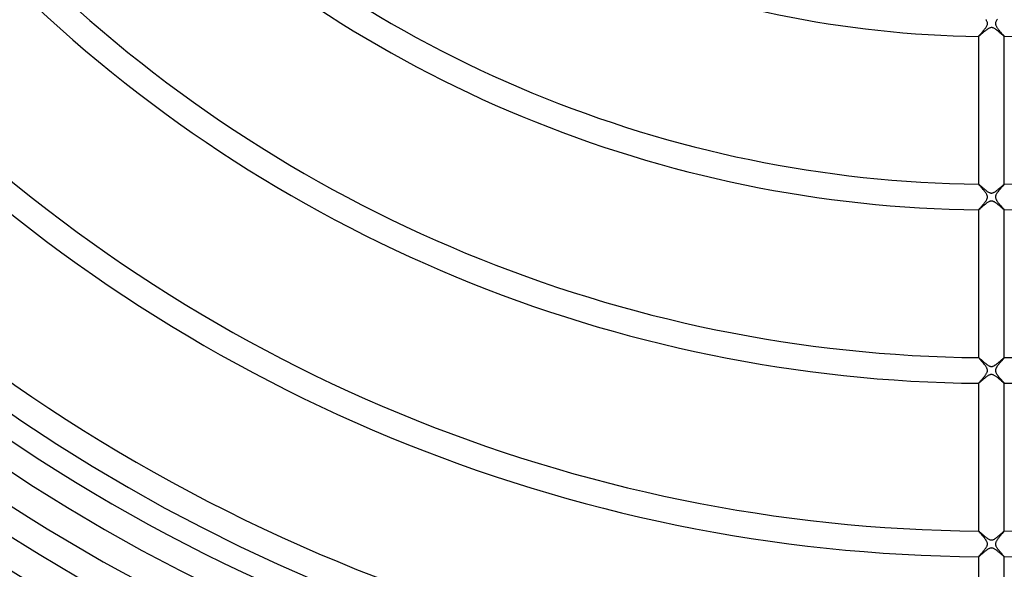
# Model space of a CAD drawing. Header units: millimetres. Extents: x -485 to 485, y -485 to 485.
# Tile 23 of 110: x -151 to 2, y -247 to -161. Entities that reach past the tile are written whole.
import ezdxf

# ---------------------------------------------------------------- set-up
doc = ezdxf.new("R2010")
doc.units = ezdxf.units.MM
doc.layers.add('HIDDEN', color=7, linetype='Continuous')
doc.layers.add('THICK', color=7, linetype='Continuous')

msp = doc.modelspace()

# ---------------------------------------------------------------- linework, layer by layer
at = {"layer": 'HIDDEN'}
for p, q in [((-0.84, -161.43), (-0.89, -161.35)), ((-0.79, -161.5), (-0.84, -161.43)), ((-0.82, -162.55), (-0.76, -162.44)), ((-0.75, -161.57), (-0.79, -161.5)), ((-0.76, -162.44), (-0.7, -162.33)), ((-0.71, -161.66), (-0.75, -161.57)), ((-0.67, -161.75), (-0.71, -161.66)), ((-0.7, -162.33), (-0.66, -162.23)), ((-0.64, -161.84), (-0.67, -161.75)), ((-0.66, -162.23), (-0.64, -162.13)), ((-0.63, -161.94), (-0.64, -161.84)), ((-0.64, -162.13), (-0.63, -162.03)), ((-0.63, -162.03), (-0.63, -161.94)), ((0.65, -161.81), (0.63, -161.89)), ((0.63, -161.89), (0.63, -161.97)), ((0.63, -161.97), (0.63, -162.05)), ((0.63, -162.05), (0.64, -162.13)), ((0.64, -162.13), (0.66, -162.21)), ((0.68, -161.71), (0.65, -161.81)), ((0.66, -162.21), (0.69, -162.29)), ((0.73, -161.62), (0.68, -161.71)), ((0.69, -162.29), (0.72, -162.37)), ((0.72, -162.37), (0.76, -162.44)), ((0.78, -161.51), (0.73, -161.62)), ((0.76, -162.44), (0.8, -162.51)), ((0.85, -161.41), (0.78, -161.51)), ((0.8, -162.51), (0.84, -162.58)), ((0.92, -161.31), (0.85, -161.41)), ((-2, -163.97), (-1.98, -163.95)), ((-2, -163.99), (-2, -163.97)), ((-2, -163.99), (-2, -163.99)), ((-2, -163.99), (-2, -163.99)), ((-2, -163.99), (-2, -163.99)), ((-2, -163.99), (-2, -163.99)), ((-2, -163.99), (-2, -163.99)), ((-2, -163.99), (-2, -163.99)), ((-2, -163.99), (-2, -163.99)), ((-1.98, -163.95), (-1.96, -163.92)), ((-1.96, -163.92), (-1.93, -163.89)), ((-1.93, -163.89), (-1.89, -163.84)), ((-1.89, -163.84), (-1.84, -163.78)), ((-1.84, -163.78), (-1.78, -163.72)), ((-1.78, -163.72), (-1.72, -163.65)), ((-1.72, -163.65), (-1.65, -163.57)), ((-1.65, -163.57), (-1.57, -163.48)), ((-1.57, -163.48), (-1.49, -163.39)), ((-1.49, -163.39), (-1.41, -163.29)), ((-1.41, -163.29), (-1.32, -163.19)), ((-1.32, -163.19), (-1.23, -163.09)), ((-1.23, -163.09), (-1.15, -162.98)), ((-1.15, -162.98), (-1.06, -162.88)), ((-1.06, -162.88), (-0.98, -162.77)), ((-0.98, -162.77), (-0.9, -162.66)), ((-0.9, -162.66), (-0.82, -162.55)), ((0.84, -162.58), (0.89, -162.65)), ((0.89, -162.65), (0.94, -162.72)), ((0.94, -162.72), (1, -162.8)), ((1, -162.8), (1.06, -162.87)), ((1.06, -162.87), (1.12, -162.95)), ((1.12, -162.95), (1.18, -163.03)), ((1.18, -163.03), (1.25, -163.11)), ((1.25, -163.11), (1.31, -163.19)), ((1.31, -163.19), (1.38, -163.26)), ((1.38, -163.26), (1.45, -163.34)), ((1.45, -163.34), (1.51, -163.41)), ((1.51, -163.41), (1.57, -163.48)), ((1.57, -163.48), (1.63, -163.55)), ((1.63, -163.55), (1.69, -163.62)), ((1.69, -163.62), (1.75, -163.68)), ((1.75, -163.68), (1.8, -163.74)), ((1.8, -163.74), (1.85, -163.79)), ((1.85, -163.79), (1.89, -163.84)), ((1.89, -163.84), (1.93, -163.88)), ((1.93, -163.88), (1.96, -163.92)), ((1.96, -163.92), (1.98, -163.95)), ((1.98, -163.95), (2, -163.97)), ((2, -163.97), (2, -163.99)), ((2, -163.99), (2, -163.99)), ((2, -163.99), (2, -163.99)), ((2, -163.99), (2, -163.99)), ((2, -163.99), (2, -163.99)), ((2, -163.99), (2, -163.99)), ((2, -163.99), (2, -163.99)), ((2, -163.99), (2, -163.99)), ((-2, -186.99), (-2, -186.99)), ((-2, -186.99), (-2, -186.99)), ((-2, -186.99), (-2, -186.99)), ((-2, -186.99), (-2, -186.99)), ((-2, -186.99), (-2, -186.99)), ((-2, -186.99), (-2, -186.99)), ((-2, -186.99), (-2, -186.99)), ((-2, -187), (-2, -186.99)), ((-1.98, -187.02), (-2, -187)), ((-1.96, -187.05), (-1.98, -187.02)), ((1.98, -187.02), (1.96, -187.05)), ((2, -187), (1.98, -187.02)), ((2, -186.99), (2, -186.99)), ((2, -186.99), (2, -186.99)), ((2, -186.99), (2, -186.99)), ((2, -186.99), (2, -186.99)), ((2, -186.99), (2, -186.99)), ((2, -186.99), (2, -186.99)), ((2, -186.99), (2, -186.99)), ((2, -186.99), (2, -187)), ((-1.93, -187.09), (-1.96, -187.05)), ((-1.89, -187.14), (-1.93, -187.09)), ((-1.84, -187.19), (-1.89, -187.14)), ((-1.79, -187.25), (-1.84, -187.19)), ((-1.73, -187.32), (-1.79, -187.25)), ((-1.67, -187.39), (-1.73, -187.32)), ((-1.6, -187.47), (-1.67, -187.39)), ((-1.53, -187.55), (-1.6, -187.47)), ((-1.46, -187.63), (-1.53, -187.55)), ((-1.39, -187.72), (-1.46, -187.63)), ((-1.32, -187.8), (-1.39, -187.72)), ((-1.24, -187.89), (-1.32, -187.8)), ((-1.17, -187.98), (-1.24, -187.89)), ((-1.1, -188.07), (-1.17, -187.98)), ((-1.02, -188.16), (-1.1, -188.07)), ((-0.96, -188.25), (-1.02, -188.16)), ((-0.89, -188.34), (-0.96, -188.25)), ((-0.83, -188.43), (-0.89, -188.34)), ((-0.78, -188.52), (-0.83, -188.43)), ((-0.74, -188.6), (-0.78, -188.52)), ((0.79, -188.5), (0.74, -188.59)), ((0.84, -188.42), (0.79, -188.5)), ((0.9, -188.34), (0.84, -188.42)), ((0.96, -188.25), (0.9, -188.34)), ((1.02, -188.17), (0.96, -188.25)), ((1.08, -188.09), (1.02, -188.17)), ((1.15, -188), (1.08, -188.09)), ((1.22, -187.91), (1.15, -188)), ((1.29, -187.83), (1.22, -187.91)), ((1.36, -187.75), (1.29, -187.83)), ((1.44, -187.66), (1.36, -187.75)), ((1.51, -187.58), (1.44, -187.66)), ((1.57, -187.5), (1.51, -187.58)), ((1.64, -187.43), (1.57, -187.5)), ((1.7, -187.36), (1.64, -187.43)), ((1.76, -187.29), (1.7, -187.36)), ((1.81, -187.23), (1.76, -187.29)), ((1.86, -187.18), (1.81, -187.23)), ((1.9, -187.13), (1.86, -187.18)), ((1.94, -187.08), (1.9, -187.13)), ((1.96, -187.05), (1.94, -187.08)), ((-1.27, -190.14), (-1.19, -190.04)), ((-1.19, -190.04), (-1.12, -189.95)), ((-1.12, -189.95), (-1.04, -189.85)), ((-1.04, -189.85), (-0.97, -189.76)), ((-0.97, -189.76), (-0.9, -189.66)), ((-0.9, -189.66), (-0.84, -189.57)), ((-0.84, -189.57), (-0.78, -189.48)), ((-0.78, -189.48), (-0.74, -189.4)), ((-0.7, -188.68), (-0.74, -188.6)), ((-0.74, -189.4), (-0.7, -189.32)), ((-0.67, -188.74), (-0.7, -188.68)), ((-0.7, -189.32), (-0.67, -189.25)), ((-0.65, -188.81), (-0.67, -188.74)), ((-0.67, -189.25), (-0.65, -189.18)), ((-0.64, -188.86), (-0.65, -188.81)), ((-0.65, -189.18), (-0.64, -189.12)), ((-0.63, -188.91), (-0.64, -188.86)), ((-0.64, -189.12), (-0.63, -189.07)), ((-0.63, -188.96), (-0.63, -188.91)), ((-0.62, -189.02), (-0.63, -188.96)), ((-0.63, -189.07), (-0.62, -189.02)), ((0.63, -188.91), (0.62, -188.99)), ((0.62, -188.99), (0.63, -189.06)), ((0.64, -188.83), (0.63, -188.91)), ((0.63, -189.06), (0.64, -189.13)), ((0.67, -188.75), (0.64, -188.83)), ((0.64, -189.13), (0.66, -189.21)), ((0.66, -189.21), (0.69, -189.29)), ((0.7, -188.67), (0.67, -188.75)), ((0.69, -189.29), (0.72, -189.37)), ((0.74, -188.59), (0.7, -188.67)), ((0.72, -189.37), (0.76, -189.44)), ((0.76, -189.44), (0.8, -189.52)), ((0.8, -189.52), (0.85, -189.59)), ((0.85, -189.59), (0.9, -189.66)), ((0.9, -189.66), (0.95, -189.73)), ((0.95, -189.73), (1.01, -189.81)), ((1.01, -189.81), (1.06, -189.88)), ((1.06, -189.88), (1.12, -189.96)), ((1.12, -189.96), (1.19, -190.03)), ((1.19, -190.03), (1.25, -190.11)), ((1.25, -190.11), (1.31, -190.18)), ((-2, -190.98), (-1.98, -190.95)), ((-2, -190.99), (-2, -190.98)), ((-2, -190.99), (-2, -190.99)), ((-2, -190.99), (-2, -190.99)), ((-2, -190.99), (-2, -190.99)), ((-2, -190.99), (-2, -190.99)), ((-2, -190.99), (-2, -190.99)), ((-2, -190.99), (-2, -190.99)), ((-2, -190.99), (-2, -190.99)), ((-1.98, -190.95), (-1.96, -190.92)), ((-1.96, -190.92), (-1.92, -190.88)), ((-1.92, -190.88), (-1.88, -190.84)), ((-1.88, -190.84), (-1.84, -190.78)), ((-1.84, -190.78), (-1.78, -190.72)), ((-1.78, -190.72), (-1.72, -190.65)), ((-1.72, -190.65), (-1.66, -190.58)), ((-1.66, -190.58), (-1.59, -190.5)), ((-1.59, -190.5), (-1.51, -190.41)), ((-1.51, -190.41), (-1.43, -190.32)), ((-1.43, -190.32), (-1.35, -190.23)), ((-1.35, -190.23), (-1.27, -190.14)), ((1.31, -190.18), (1.38, -190.26)), ((1.38, -190.26), (1.44, -190.33)), ((1.44, -190.33), (1.5, -190.4)), ((1.5, -190.4), (1.56, -190.47)), ((1.56, -190.47), (1.62, -190.53)), ((1.62, -190.53), (1.67, -190.59)), ((1.67, -190.59), (1.72, -190.65)), ((1.72, -190.65), (1.77, -190.71)), ((1.77, -190.71), (1.81, -190.76)), ((1.81, -190.76), (1.86, -190.8)), ((1.86, -190.8), (1.89, -190.85)), ((1.89, -190.85), (1.92, -190.88)), ((1.92, -190.88), (1.95, -190.92)), ((1.95, -190.92), (1.97, -190.94)), ((1.97, -190.94), (1.99, -190.96)), ((1.99, -190.96), (2, -190.98)), ((2, -190.98), (2, -190.99)), ((2, -190.99), (2, -190.99)), ((2, -190.99), (2, -190.99)), ((2, -190.99), (2, -190.99)), ((2, -190.99), (2, -190.99)), ((2, -190.99), (2, -190.99)), ((2, -190.99), (2, -190.99)), ((2, -190.99), (2, -190.99)), ((-2, -213.99), (-2, -213.99)), ((-2, -213.99), (-2, -213.99)), ((-2, -213.99), (-2, -213.99)), ((-2, -213.99), (-2, -213.99)), ((-2, -213.99), (-2, -213.99)), ((-2, -213.99), (-2, -213.99)), ((-2, -213.99), (-2, -213.99)), ((-1.99, -214.01), (-2, -213.99)), ((-1.98, -214.03), (-1.99, -214.01)), ((-1.96, -214.06), (-1.98, -214.03)), ((-1.92, -214.1), (-1.96, -214.06)), ((-1.88, -214.15), (-1.92, -214.1)), ((-1.83, -214.21), (-1.88, -214.15)), ((-1.78, -214.27), (-1.83, -214.21)), ((-1.71, -214.34), (-1.78, -214.27)), ((-1.65, -214.42), (-1.71, -214.34)), ((-1.58, -214.5), (-1.65, -214.42)), ((-1.5, -214.58), (-1.58, -214.5)), ((-1.43, -214.67), (-1.5, -214.58)), ((1.46, -214.64), (1.41, -214.7)), ((1.51, -214.58), (1.46, -214.64)), ((1.56, -214.52), (1.51, -214.58)), ((1.6, -214.47), (1.56, -214.52)), ((1.65, -214.42), (1.6, -214.47)), ((1.69, -214.37), (1.65, -214.42)), ((1.73, -214.32), (1.69, -214.37)), ((1.77, -214.28), (1.73, -214.32)), ((1.81, -214.23), (1.77, -214.28)), ((1.84, -214.19), (1.81, -214.23)), ((1.87, -214.16), (1.84, -214.19)), ((1.9, -214.12), (1.87, -214.16)), ((1.93, -214.09), (1.9, -214.12)), ((1.95, -214.07), (1.93, -214.09)), ((1.97, -214.04), (1.95, -214.07)), ((1.98, -214.03), (1.97, -214.04)), ((1.99, -214.01), (1.98, -214.03)), ((2, -214), (1.99, -214.01)), ((2, -213.99), (2, -213.99)), ((2, -213.99), (2, -213.99)), ((2, -213.99), (2, -213.99)), ((2, -213.99), (2, -213.99)), ((2, -213.99), (2, -213.99)), ((2, -213.99), (2, -213.99)), ((2, -213.99), (2, -213.99)), ((2, -213.99), (2, -214)), ((-1.35, -214.76), (-1.43, -214.67)), ((-1.27, -214.86), (-1.35, -214.76)), ((-1.19, -214.95), (-1.27, -214.86)), ((-1.12, -215.04), (-1.19, -214.95)), ((-1.04, -215.14), (-1.12, -215.04)), ((-0.97, -215.24), (-1.04, -215.14)), ((-0.9, -215.33), (-0.97, -215.24)), ((-0.84, -215.42), (-0.9, -215.33)), ((-0.78, -215.51), (-0.84, -215.42)), ((-0.74, -215.6), (-0.78, -215.51)), ((-0.7, -215.68), (-0.74, -215.6)), ((-0.67, -215.75), (-0.7, -215.68)), ((-0.65, -215.81), (-0.67, -215.75)), ((-0.66, -216.21), (-0.64, -216.15)), ((-0.64, -215.87), (-0.65, -215.81)), ((-0.63, -215.92), (-0.64, -215.87)), ((-0.64, -216.15), (-0.63, -216.09)), ((-0.62, -215.98), (-0.63, -215.92)), ((-0.63, -216.03), (-0.62, -215.98)), ((-0.63, -216.09), (-0.63, -216.03)), ((0.63, -215.92), (0.62, -215.99)), ((0.62, -215.99), (0.63, -216.06)), ((0.64, -215.85), (0.63, -215.92)), ((0.63, -216.06), (0.64, -216.14)), ((0.66, -215.78), (0.64, -215.85)), ((0.64, -216.14), (0.66, -216.22)), ((0.68, -215.71), (0.66, -215.78)), ((0.71, -215.64), (0.68, -215.71)), ((0.75, -215.58), (0.71, -215.64)), ((0.78, -215.52), (0.75, -215.58)), ((0.82, -215.46), (0.78, -215.52)), ((0.86, -215.4), (0.82, -215.46)), ((0.9, -215.34), (0.86, -215.4)), ((0.94, -215.27), (0.9, -215.34)), ((0.99, -215.21), (0.94, -215.27)), ((1.04, -215.14), (0.99, -215.21)), ((1.09, -215.08), (1.04, -215.14)), ((1.14, -215.01), (1.09, -215.08)), ((1.2, -214.95), (1.14, -215.01)), ((1.25, -214.88), (1.2, -214.95)), ((1.3, -214.82), (1.25, -214.88)), ((1.36, -214.76), (1.3, -214.82)), ((1.41, -214.7), (1.36, -214.76)), ((-1.8, -217.74), (-1.75, -217.68)), ((-1.75, -217.68), (-1.69, -217.61)), ((-1.69, -217.61), (-1.62, -217.54)), ((-1.62, -217.54), (-1.56, -217.46)), ((-1.56, -217.46), (-1.49, -217.39)), ((-1.49, -217.39), (-1.41, -217.3)), ((-1.41, -217.3), (-1.34, -217.22)), ((-1.34, -217.22), (-1.27, -217.13)), ((-1.27, -217.13), (-1.2, -217.05)), ((-1.2, -217.05), (-1.12, -216.96)), ((-1.12, -216.96), (-1.05, -216.87)), ((-1.05, -216.87), (-0.99, -216.78)), ((-0.99, -216.78), (-0.92, -216.69)), ((-0.92, -216.69), (-0.86, -216.61)), ((-0.86, -216.61), (-0.81, -216.52)), ((-0.81, -216.52), (-0.76, -216.44)), ((-0.76, -216.44), (-0.71, -216.36)), ((-0.71, -216.36), (-0.68, -216.28)), ((-0.68, -216.28), (-0.66, -216.21)), ((0.66, -216.22), (0.69, -216.31)), ((0.69, -216.31), (0.74, -216.41)), ((0.74, -216.41), (0.8, -216.51)), ((0.8, -216.51), (0.87, -216.62)), ((0.87, -216.62), (0.95, -216.73)), ((0.95, -216.73), (1.03, -216.85)), ((1.03, -216.85), (1.12, -216.96)), ((1.12, -216.96), (1.22, -217.07)), ((1.22, -217.07), (1.31, -217.18)), ((1.31, -217.18), (1.4, -217.29)), ((1.4, -217.29), (1.5, -217.4)), ((1.5, -217.4), (1.59, -217.5)), ((1.59, -217.5), (1.67, -217.6)), ((1.67, -217.6), (1.75, -217.69)), ((1.75, -217.69), (1.82, -217.77)), ((-2, -217.98), (-1.98, -217.96)), ((-2, -217.99), (-2, -217.98)), ((-2, -217.99), (-2, -217.99)), ((-2, -217.99), (-2, -217.99)), ((-2, -217.99), (-2, -217.99)), ((-2, -217.99), (-2, -217.99)), ((-2, -217.99), (-2, -217.99)), ((-2, -217.99), (-2, -217.99)), ((-2, -217.99), (-2, -217.99)), ((-1.98, -217.96), (-1.96, -217.93)), ((-1.96, -217.93), (-1.93, -217.89)), ((-1.93, -217.89), (-1.9, -217.85)), ((-1.9, -217.85), (-1.85, -217.8)), ((-1.85, -217.8), (-1.8, -217.74)), ((1.82, -217.77), (1.88, -217.84)), ((1.88, -217.84), (1.93, -217.89)), ((1.93, -217.89), (1.97, -217.94)), ((1.97, -217.94), (1.99, -217.97)), ((1.99, -217.97), (2, -217.99)), ((2, -217.99), (2, -217.99)), ((2, -217.99), (2, -217.99)), ((2, -217.99), (2, -217.99)), ((2, -217.99), (2, -217.99)), ((2, -217.99), (2, -217.99)), ((2, -217.99), (2, -217.99)), ((2, -217.99), (2, -217.99)), ((-2, -240.99), (-2, -240.99)), ((-2, -240.99), (-2, -240.99)), ((-2, -240.99), (-2, -240.99)), ((-2, -240.99), (-2, -240.99)), ((-2, -240.99), (-2, -240.99)), ((-2, -240.99), (-2, -240.99)), ((-2, -240.99), (-2, -240.99)), ((-2, -241.01), (-2, -240.99)), ((-1.98, -241.03), (-2, -241.01)), ((-1.96, -241.06), (-1.98, -241.03)), ((-1.93, -241.09), (-1.96, -241.06)), ((-1.89, -241.14), (-1.93, -241.09)), ((-1.85, -241.19), (-1.89, -241.14)), ((-1.8, -241.25), (-1.85, -241.19)), ((-1.74, -241.31), (-1.8, -241.25)), ((-1.68, -241.38), (-1.74, -241.31)), ((-1.62, -241.45), (-1.68, -241.38)), ((-1.55, -241.53), (-1.62, -241.45)), ((-1.48, -241.61), (-1.55, -241.53)), ((-1.41, -241.69), (-1.48, -241.61)), ((-1.34, -241.78), (-1.41, -241.69)), ((-1.26, -241.87), (-1.34, -241.78)), ((-1.19, -241.96), (-1.26, -241.87)), ((-1.11, -242.05), (-1.19, -241.96)), ((-1.04, -242.14), (-1.11, -242.05)), ((-0.97, -242.23), (-1.04, -242.14)), ((-0.91, -242.32), (-0.97, -242.23)), ((1.01, -242.19), (0.94, -242.28)), ((1.07, -242.1), (1.01, -242.19)), ((1.14, -242.01), (1.07, -242.1)), ((1.21, -241.93), (1.14, -242.01)), ((1.29, -241.84), (1.21, -241.93)), ((1.36, -241.75), (1.29, -241.84)), ((1.43, -241.67), (1.36, -241.75)), ((1.5, -241.58), (1.43, -241.67)), ((1.57, -241.5), (1.5, -241.58)), ((1.64, -241.43), (1.57, -241.5)), ((1.7, -241.36), (1.64, -241.43)), ((1.76, -241.29), (1.7, -241.36)), ((1.81, -241.23), (1.76, -241.29)), ((1.86, -241.17), (1.81, -241.23)), ((1.9, -241.13), (1.86, -241.17)), ((1.94, -241.08), (1.9, -241.13)), ((1.96, -241.05), (1.94, -241.08)), ((1.98, -241.02), (1.96, -241.05)), ((2, -241), (1.98, -241.02)), ((2, -240.99), (2, -240.99)), ((2, -240.99), (2, -240.99)), ((2, -240.99), (2, -240.99)), ((2, -240.99), (2, -240.99)), ((2, -240.99), (2, -240.99)), ((2, -240.99), (2, -240.99)), ((2, -240.99), (2, -240.99)), ((2, -240.99), (2, -241)), ((-1.01, -243.81), (-0.94, -243.72)), ((-0.94, -243.72), (-0.88, -243.64)), ((-0.85, -242.4), (-0.91, -242.32)), ((-0.88, -243.64), (-0.82, -243.55)), ((-0.8, -242.49), (-0.85, -242.4)), ((-0.82, -243.55), (-0.77, -243.46)), ((-0.75, -242.57), (-0.8, -242.49)), ((-0.77, -243.46), (-0.73, -243.38)), ((-0.71, -242.65), (-0.75, -242.57)), ((-0.73, -243.38), (-0.69, -243.29)), ((-0.68, -242.72), (-0.71, -242.65)), ((-0.69, -243.29), (-0.66, -243.21)), ((-0.66, -242.79), (-0.68, -242.72)), ((-0.64, -242.86), (-0.66, -242.79)), ((-0.66, -243.21), (-0.64, -243.14)), ((-0.63, -242.92), (-0.64, -242.86)), ((-0.64, -243.14), (-0.63, -243.06)), ((-0.62, -242.99), (-0.63, -242.92)), ((-0.63, -243.06), (-0.62, -242.99)), ((0.63, -242.93), (0.62, -242.99)), ((0.62, -242.99), (0.63, -243.06)), ((0.64, -242.86), (0.63, -242.93)), ((0.63, -243.06), (0.64, -243.12)), ((0.66, -242.78), (0.64, -242.86)), ((0.64, -243.12), (0.65, -243.19)), ((0.65, -243.19), (0.67, -243.26)), ((0.69, -242.71), (0.66, -242.78)), ((0.67, -243.26), (0.7, -243.33)), ((0.72, -242.62), (0.69, -242.71)), ((0.7, -243.33), (0.74, -243.4)), ((0.77, -242.54), (0.72, -242.62)), ((0.74, -243.4), (0.78, -243.48)), ((0.82, -242.45), (0.77, -242.54)), ((0.78, -243.48), (0.84, -243.57)), ((0.88, -242.36), (0.82, -242.45)), ((0.84, -243.57), (0.9, -243.66)), ((0.94, -242.28), (0.88, -242.36)), ((0.9, -243.66), (0.96, -243.75)), ((0.96, -243.75), (1.03, -243.84)), ((-2, -244.98), (-1.98, -244.96)), ((-2, -244.99), (-2, -244.98)), ((-2, -244.99), (-2, -244.99)), ((-2, -244.99), (-2, -244.99)), ((-2, -244.99), (-2, -244.99)), ((-2, -244.99), (-2, -244.99)), ((-2, -244.99), (-2, -244.99)), ((-2, -244.99), (-2, -244.99)), ((-2, -244.99), (-2, -244.99)), ((-1.98, -244.96), (-1.96, -244.93)), ((-1.96, -244.93), (-1.94, -244.9)), ((-1.94, -244.9), (-1.9, -244.86)), ((-1.9, -244.86), (-1.86, -244.81)), ((-1.86, -244.81), (-1.81, -244.76)), ((-1.81, -244.76), (-1.76, -244.7)), ((-1.76, -244.7), (-1.7, -244.63)), ((-1.7, -244.63), (-1.64, -244.56)), ((-1.64, -244.56), (-1.58, -244.49)), ((-1.58, -244.49), (-1.51, -244.41)), ((-1.51, -244.41), (-1.43, -244.33)), ((-1.43, -244.33), (-1.36, -244.24)), ((-1.36, -244.24), (-1.29, -244.16)), ((-1.29, -244.16), (-1.22, -244.07)), ((-1.22, -244.07), (-1.14, -243.98)), ((-1.14, -243.98), (-1.07, -243.9)), ((-1.07, -243.9), (-1.01, -243.81)), ((1.03, -243.84), (1.1, -243.93)), ((1.1, -243.93), (1.18, -244.02)), ((1.18, -244.02), (1.25, -244.11)), ((1.25, -244.11), (1.33, -244.2)), ((1.33, -244.2), (1.4, -244.29)), ((1.4, -244.29), (1.47, -244.37)), ((1.47, -244.37), (1.54, -244.45)), ((1.54, -244.45), (1.61, -244.53)), ((1.61, -244.53), (1.68, -244.6)), ((1.68, -244.6), (1.74, -244.67)), ((1.74, -244.67), (1.79, -244.73)), ((1.79, -244.73), (1.84, -244.79)), ((1.84, -244.79), (1.89, -244.84)), ((1.89, -244.84), (1.93, -244.89)), ((1.93, -244.89), (1.96, -244.93)), ((1.96, -244.93), (1.98, -244.96)), ((1.98, -244.96), (2, -244.98)), ((2, -244.98), (2, -244.99)), ((2, -244.99), (2, -244.99)), ((2, -244.99), (2, -244.99)), ((2, -244.99), (2, -244.99)), ((2, -244.99), (2, -244.99)), ((2, -244.99), (2, -244.99)), ((2, -244.99), (2, -244.99)), ((2, -244.99), (2, -244.99))]:
    msp.add_line(p, q, dxfattribs=at)
at = {"layer": 'THICK'}
for p, q in [((-1.99, -163.98), (-2, -163.99)), ((-2, -163.99), (-2, -186.99)), ((-1.97, -163.97), (-1.99, -163.98)), ((-1.94, -163.95), (-1.97, -163.97)), ((-1.91, -163.92), (-1.94, -163.95)), ((-1.87, -163.89), (-1.91, -163.92)), ((-1.82, -163.85), (-1.87, -163.89)), ((-1.77, -163.81), (-1.82, -163.85)), ((-1.71, -163.76), (-1.77, -163.81)), ((-1.65, -163.71), (-1.71, -163.76)), ((-1.59, -163.66), (-1.65, -163.71)), ((-1.53, -163.6), (-1.59, -163.66)), ((-1.46, -163.54), (-1.53, -163.6)), ((-1.39, -163.48), (-1.46, -163.54)), ((-1.32, -163.42), (-1.39, -163.48)), ((-1.24, -163.35), (-1.32, -163.42)), ((-1.17, -163.29), (-1.24, -163.35)), ((-1.1, -163.23), (-1.17, -163.29)), ((-1.02, -163.17), (-1.1, -163.23)), ((-0.95, -163.11), (-1.02, -163.17)), ((-0.88, -163.06), (-0.95, -163.11)), ((-0.81, -163), (-0.88, -163.06)), ((-0.74, -162.95), (-0.81, -163)), ((-0.67, -162.9), (-0.74, -162.95)), ((-0.6, -162.86), (-0.67, -162.9)), ((-0.53, -162.81), (-0.6, -162.86)), ((-0.46, -162.77), (-0.53, -162.81)), ((-0.38, -162.73), (-0.46, -162.77)), ((-0.3, -162.69), (-0.38, -162.73)), ((-0.22, -162.66), (-0.3, -162.69)), ((-0.14, -162.64), (-0.22, -162.66)), ((-0.06, -162.63), (-0.14, -162.64)), ((0.01, -162.62), (-0.06, -162.63)), ((0.09, -162.63), (0.01, -162.62)), ((0.17, -162.65), (0.09, -162.63)), ((0.26, -162.68), (0.17, -162.65)), ((0.36, -162.72), (0.26, -162.68)), ((0.46, -162.77), (0.36, -162.72)), ((0.56, -162.83), (0.46, -162.77)), ((0.67, -162.9), (0.56, -162.83)), ((0.77, -162.98), (0.67, -162.9)), ((0.88, -163.06), (0.77, -162.98)), ((0.99, -163.14), (0.88, -163.06)), ((1.09, -163.23), (0.99, -163.14)), ((1.19, -163.31), (1.09, -163.23)), ((1.29, -163.39), (1.19, -163.31)), ((1.38, -163.47), (1.29, -163.39)), ((1.47, -163.55), (1.38, -163.47)), ((1.55, -163.62), (1.47, -163.55)), ((1.63, -163.69), (1.55, -163.62)), ((1.7, -163.75), (1.63, -163.69)), ((1.76, -163.8), (1.7, -163.75)), ((1.82, -163.85), (1.76, -163.8)), ((1.87, -163.89), (1.82, -163.85)), ((1.91, -163.93), (1.87, -163.89)), ((1.94, -163.95), (1.91, -163.93)), ((1.97, -163.97), (1.94, -163.95)), ((1.99, -163.98), (1.97, -163.97)), ((2, -163.99), (1.99, -163.98)), ((2, -186.99), (2, -163.99)), ((-2, -186.99), (-1.98, -187)), ((-1.98, -187), (-1.96, -187.01)), ((-1.96, -187.01), (-1.93, -187.04)), ((-1.93, -187.04), (-1.88, -187.08)), ((1.91, -187.05), (1.94, -187.03)), ((1.94, -187.03), (1.97, -187.01)), ((1.97, -187.01), (1.99, -186.99)), ((1.99, -186.99), (2, -186.99)), ((-1.88, -187.08), (-1.83, -187.12)), ((-1.83, -187.12), (-1.76, -187.18)), ((-1.76, -187.18), (-1.69, -187.24)), ((-1.69, -187.24), (-1.62, -187.31)), ((-1.62, -187.31), (-1.54, -187.38)), ((-1.54, -187.38), (-1.45, -187.46)), ((-1.45, -187.46), (-1.35, -187.54)), ((-1.35, -187.54), (-1.26, -187.62)), ((-1.26, -187.62), (-1.16, -187.71)), ((-1.16, -187.71), (-1.05, -187.8)), ((-1.05, -187.8), (-0.95, -187.88)), ((-0.95, -187.88), (-0.85, -187.96)), ((-0.85, -187.96), (-0.75, -188.04)), ((-0.75, -188.04), (-0.65, -188.11)), ((-0.65, -188.11), (-0.55, -188.18)), ((-0.55, -188.18), (-0.46, -188.23)), ((-0.46, -188.23), (-0.37, -188.28)), ((-0.37, -188.28), (-0.29, -188.31)), ((-0.29, -188.31), (-0.22, -188.34)), ((-0.22, -188.34), (-0.16, -188.36)), ((-0.16, -188.36), (-0.1, -188.37)), ((-0.1, -188.37), (-0.04, -188.37)), ((-0.04, -188.37), (0.02, -188.38)), ((0.02, -188.38), (0.07, -188.37)), ((0.07, -188.37), (0.13, -188.36)), ((0.13, -188.36), (0.2, -188.35)), ((0.2, -188.35), (0.26, -188.32)), ((0.26, -188.32), (0.33, -188.3)), ((0.33, -188.3), (0.41, -188.26)), ((0.41, -188.26), (0.49, -188.22)), ((0.49, -188.22), (0.56, -188.17)), ((0.56, -188.17), (0.64, -188.12)), ((0.64, -188.12), (0.72, -188.06)), ((0.72, -188.06), (0.8, -188)), ((0.8, -188), (0.88, -187.94)), ((0.88, -187.94), (0.96, -187.87)), ((0.96, -187.87), (1.04, -187.81)), ((1.04, -187.81), (1.12, -187.74)), ((1.12, -187.74), (1.2, -187.67)), ((1.2, -187.67), (1.28, -187.6)), ((1.28, -187.6), (1.36, -187.53)), ((1.36, -187.53), (1.44, -187.46)), ((1.44, -187.46), (1.51, -187.4)), ((1.51, -187.4), (1.58, -187.34)), ((1.58, -187.34), (1.65, -187.28)), ((1.65, -187.28), (1.71, -187.22)), ((1.71, -187.22), (1.77, -187.17)), ((1.77, -187.17), (1.82, -187.13)), ((1.82, -187.13), (1.87, -187.09)), ((1.87, -187.09), (1.91, -187.05)), ((-0.89, -190.07), (-0.99, -190.15)), ((-0.8, -190), (-0.89, -190.07)), ((-0.7, -189.92), (-0.8, -190)), ((-0.61, -189.86), (-0.7, -189.92)), ((-0.51, -189.8), (-0.61, -189.86)), ((-0.42, -189.75), (-0.51, -189.8)), ((-0.34, -189.71), (-0.42, -189.75)), ((-0.26, -189.68), (-0.34, -189.71)), ((-0.2, -189.65), (-0.26, -189.68)), ((-0.14, -189.64), (-0.2, -189.65)), ((-0.08, -189.63), (-0.14, -189.64)), ((-0.03, -189.63), (-0.08, -189.63)), ((0.02, -189.62), (-0.03, -189.63)), ((0.07, -189.63), (0.02, -189.62)), ((0.13, -189.64), (0.07, -189.63)), ((0.19, -189.65), (0.13, -189.64)), ((0.25, -189.67), (0.19, -189.65)), ((0.31, -189.69), (0.25, -189.67)), ((0.38, -189.73), (0.31, -189.69)), ((0.45, -189.76), (0.38, -189.73)), ((0.53, -189.81), (0.45, -189.76)), ((0.6, -189.85), (0.53, -189.81)), ((0.68, -189.91), (0.6, -189.85)), ((0.75, -189.96), (0.68, -189.91)), ((0.83, -190.02), (0.75, -189.96)), ((0.91, -190.08), (0.83, -190.02)), ((0.98, -190.14), (0.91, -190.08)), ((-1.98, -190.98), (-2, -190.99)), ((-2, -190.99), (-2, -213.99)), ((-1.96, -190.97), (-1.98, -190.98)), ((-1.93, -190.94), (-1.96, -190.97)), ((-1.88, -190.91), (-1.93, -190.94)), ((-1.83, -190.86), (-1.88, -190.91)), ((-1.77, -190.81), (-1.83, -190.86)), ((-1.7, -190.75), (-1.77, -190.81)), ((-1.62, -190.68), (-1.7, -190.75)), ((-1.54, -190.61), (-1.62, -190.68)), ((-1.46, -190.54), (-1.54, -190.61)), ((-1.37, -190.46), (-1.46, -190.54)), ((-1.28, -190.38), (-1.37, -190.46)), ((-1.18, -190.3), (-1.28, -190.38)), ((-1.09, -190.23), (-1.18, -190.3)), ((-0.99, -190.15), (-1.09, -190.23)), ((1.06, -190.2), (0.98, -190.14)), ((1.14, -190.27), (1.06, -190.2)), ((1.21, -190.33), (1.14, -190.27)), ((1.29, -190.39), (1.21, -190.33)), ((1.36, -190.45), (1.29, -190.39)), ((1.43, -190.51), (1.36, -190.45)), ((1.49, -190.57), (1.43, -190.51)), ((1.55, -190.62), (1.49, -190.57)), ((1.61, -190.68), (1.55, -190.62)), ((1.67, -190.73), (1.61, -190.68)), ((1.73, -190.77), (1.67, -190.73)), ((1.77, -190.81), (1.73, -190.77)), ((1.82, -190.85), (1.77, -190.81)), ((1.86, -190.89), (1.82, -190.85)), ((1.9, -190.92), (1.86, -190.89)), ((1.93, -190.94), (1.9, -190.92)), ((1.95, -190.96), (1.93, -190.94)), ((1.97, -190.98), (1.95, -190.96)), ((1.99, -190.99), (1.97, -190.98)), ((2, -190.99), (1.99, -190.99)), ((2, -213.99), (2, -190.99)), ((-2, -213.99), (-1.98, -214)), ((-1.98, -214), (-1.95, -214.02)), ((-1.95, -214.02), (-1.91, -214.06)), ((-1.91, -214.06), (-1.85, -214.11)), ((-1.85, -214.11), (-1.78, -214.17)), ((-1.78, -214.17), (-1.7, -214.23)), ((-1.7, -214.23), (-1.61, -214.31)), ((-1.61, -214.31), (-1.52, -214.4)), ((-1.52, -214.4), (-1.41, -214.49)), ((-1.41, -214.49), (-1.3, -214.58)), ((-1.3, -214.58), (-1.19, -214.68)), ((1.22, -214.65), (1.28, -214.6)), ((1.28, -214.6), (1.34, -214.55)), ((1.34, -214.55), (1.4, -214.5)), ((1.4, -214.5), (1.46, -214.45)), ((1.46, -214.45), (1.51, -214.4)), ((1.51, -214.4), (1.57, -214.35)), ((1.57, -214.35), (1.62, -214.31)), ((1.62, -214.31), (1.66, -214.27)), ((1.66, -214.27), (1.71, -214.23)), ((1.71, -214.23), (1.75, -214.19)), ((1.75, -214.19), (1.79, -214.15)), ((1.79, -214.15), (1.83, -214.12)), ((1.83, -214.12), (1.86, -214.09)), ((1.86, -214.09), (1.89, -214.07)), ((1.89, -214.07), (1.92, -214.04)), ((1.92, -214.04), (1.94, -214.03)), ((1.94, -214.03), (1.96, -214.01)), ((1.96, -214.01), (1.98, -214)), ((1.98, -214), (1.99, -213.99)), ((1.99, -213.99), (2, -213.99)), ((-1.19, -214.68), (-1.07, -214.78)), ((-1.07, -214.78), (-0.95, -214.88)), ((-0.95, -214.88), (-0.83, -214.98)), ((-0.83, -214.98), (-0.72, -215.06)), ((-0.72, -215.06), (-0.6, -215.14)), ((-0.6, -215.14), (-0.49, -215.21)), ((-0.49, -215.21), (-0.38, -215.27)), ((-0.38, -215.27), (-0.28, -215.32)), ((-0.28, -215.32), (-0.2, -215.35)), ((-0.2, -215.35), (-0.13, -215.36)), ((-0.13, -215.36), (-0.06, -215.37)), ((-0.06, -215.37), (0.01, -215.38)), ((0.01, -215.38), (0.08, -215.37)), ((0.08, -215.37), (0.15, -215.36)), ((0.15, -215.36), (0.22, -215.34)), ((0.22, -215.34), (0.29, -215.31)), ((0.29, -215.31), (0.35, -215.29)), ((0.35, -215.29), (0.42, -215.25)), ((0.42, -215.25), (0.48, -215.22)), ((0.48, -215.22), (0.54, -215.18)), ((0.54, -215.18), (0.6, -215.14)), ((0.6, -215.14), (0.66, -215.1)), ((0.66, -215.1), (0.72, -215.06)), ((0.72, -215.06), (0.78, -215.01)), ((0.78, -215.01), (0.84, -214.97)), ((0.84, -214.97), (0.91, -214.92)), ((0.91, -214.92), (0.97, -214.87)), ((0.97, -214.87), (1.03, -214.81)), ((1.03, -214.81), (1.1, -214.76)), ((1.1, -214.76), (1.16, -214.71)), ((1.16, -214.71), (1.22, -214.65)), ((-1.59, -217.66), (-1.65, -217.71)), ((-1.53, -217.6), (-1.59, -217.66)), ((-1.46, -217.54), (-1.53, -217.6)), ((-1.39, -217.48), (-1.46, -217.54)), ((-1.32, -217.42), (-1.39, -217.48)), ((-1.24, -217.36), (-1.32, -217.42)), ((-1.17, -217.29), (-1.24, -217.36)), ((-1.09, -217.23), (-1.17, -217.29)), ((-1.02, -217.17), (-1.09, -217.23)), ((-0.94, -217.11), (-1.02, -217.17)), ((-0.87, -217.05), (-0.94, -217.11)), ((-0.79, -216.99), (-0.87, -217.05)), ((-0.72, -216.94), (-0.79, -216.99)), ((-0.65, -216.89), (-0.72, -216.94)), ((-0.58, -216.84), (-0.65, -216.89)), ((-0.5, -216.79), (-0.58, -216.84)), ((-0.43, -216.75), (-0.5, -216.79)), ((-0.35, -216.71), (-0.43, -216.75)), ((-0.27, -216.68), (-0.35, -216.71)), ((-0.2, -216.65), (-0.27, -216.68)), ((-0.13, -216.64), (-0.2, -216.65)), ((-0.06, -216.63), (-0.13, -216.64)), ((0, -216.62), (-0.06, -216.63)), ((0.07, -216.63), (0, -216.62)), ((0.13, -216.64), (0.07, -216.63)), ((0.2, -216.65), (0.13, -216.64)), ((0.28, -216.68), (0.2, -216.65)), ((0.36, -216.71), (0.28, -216.68)), ((0.44, -216.76), (0.36, -216.71)), ((0.53, -216.81), (0.44, -216.76)), ((0.62, -216.86), (0.53, -216.81)), ((0.71, -216.93), (0.62, -216.86)), ((0.8, -216.99), (0.71, -216.93)), ((0.89, -217.06), (0.8, -216.99)), ((0.98, -217.14), (0.89, -217.06)), ((1.07, -217.21), (0.98, -217.14)), ((1.16, -217.29), (1.07, -217.21)), ((1.25, -217.36), (1.16, -217.29)), ((1.33, -217.43), (1.25, -217.36)), ((1.41, -217.5), (1.33, -217.43)), ((1.49, -217.57), (1.41, -217.5)), ((1.57, -217.63), (1.49, -217.57)), ((1.64, -217.7), (1.57, -217.63)), ((1.7, -217.75), (1.64, -217.7)), ((-1.99, -217.99), (-2, -217.99)), ((-2, -217.99), (-2, -240.99)), ((-1.97, -217.98), (-1.99, -217.99)), ((-1.95, -217.96), (-1.97, -217.98)), ((-1.92, -217.94), (-1.95, -217.96)), ((-1.89, -217.91), (-1.92, -217.94)), ((-1.85, -217.88), (-1.89, -217.91)), ((-1.81, -217.84), (-1.85, -217.88)), ((-1.76, -217.8), (-1.81, -217.84)), ((-1.71, -217.76), (-1.76, -217.8)), ((-1.65, -217.71), (-1.71, -217.76)), ((1.76, -217.8), (1.7, -217.75)), ((1.82, -217.85), (1.76, -217.8)), ((1.86, -217.89), (1.82, -217.85)), ((1.91, -217.93), (1.86, -217.89)), ((1.94, -217.95), (1.91, -217.93)), ((1.97, -217.97), (1.94, -217.95)), ((1.99, -217.99), (1.97, -217.97)), ((2, -217.99), (1.99, -217.99)), ((2, -240.99), (2, -217.99)), ((-2, -240.99), (-1.99, -241)), ((-1.99, -241), (-1.96, -241.01)), ((-1.96, -241.01), (-1.93, -241.03)), ((-1.93, -241.03), (-1.89, -241.07)), ((-1.89, -241.07), (-1.85, -241.11)), ((-1.85, -241.11), (-1.79, -241.16)), ((-1.79, -241.16), (-1.73, -241.21)), ((-1.73, -241.21), (-1.66, -241.27)), ((-1.66, -241.27), (-1.58, -241.34)), ((-1.58, -241.34), (-1.5, -241.41)), ((-1.5, -241.41), (-1.41, -241.49)), ((-1.41, -241.49), (-1.32, -241.57)), ((-1.32, -241.57), (-1.23, -241.65)), ((-1.23, -241.65), (-1.13, -241.74)), ((-1.13, -241.74), (-1.02, -241.82)), ((-1.02, -241.82), (-0.92, -241.91)), ((-0.92, -241.91), (-0.82, -241.99)), ((-0.82, -241.99), (-0.71, -242.06)), ((-0.71, -242.06), (-0.61, -242.14)), ((-0.61, -242.14), (-0.51, -242.2)), ((-0.51, -242.2), (-0.41, -242.26)), ((0.38, -242.28), (0.45, -242.24)), ((0.45, -242.24), (0.52, -242.19)), ((0.52, -242.19), (0.6, -242.15)), ((0.6, -242.15), (0.67, -242.1)), ((0.67, -242.1), (0.74, -242.05)), ((0.74, -242.05), (0.81, -241.99)), ((0.81, -241.99), (0.89, -241.93)), ((0.89, -241.93), (0.96, -241.87)), ((0.96, -241.87), (1.04, -241.81)), ((1.04, -241.81), (1.11, -241.75)), ((1.11, -241.75), (1.19, -241.68)), ((1.19, -241.68), (1.27, -241.62)), ((1.27, -241.62), (1.34, -241.55)), ((1.34, -241.55), (1.41, -241.49)), ((1.41, -241.49), (1.48, -241.43)), ((1.48, -241.43), (1.55, -241.37)), ((1.55, -241.37), (1.62, -241.31)), ((1.62, -241.31), (1.68, -241.26)), ((1.68, -241.26), (1.73, -241.21)), ((1.73, -241.21), (1.79, -241.16)), ((1.79, -241.16), (1.84, -241.12)), ((1.84, -241.12), (1.88, -241.08)), ((1.88, -241.08), (1.91, -241.05)), ((1.91, -241.05), (1.95, -241.03)), ((1.95, -241.03), (1.97, -241.01)), ((1.97, -241.01), (1.99, -241)), ((1.99, -241), (2, -240.99)), ((-0.4, -243.74), (-0.47, -243.78)), ((-0.41, -242.26), (-0.32, -242.3)), ((-0.33, -243.7), (-0.4, -243.74)), ((-0.26, -243.67), (-0.33, -243.7)), ((-0.32, -242.3), (-0.23, -242.34)), ((-0.19, -243.65), (-0.26, -243.67)), ((-0.23, -242.34), (-0.15, -242.36)), ((-0.12, -243.64), (-0.19, -243.65)), ((-0.15, -242.36), (-0.07, -242.37)), ((-0.05, -243.63), (-0.12, -243.64)), ((-0.07, -242.37), (0, -242.38)), ((0.02, -243.62), (-0.05, -243.63)), ((0, -242.38), (0.08, -242.37)), ((0.09, -243.63), (0.02, -243.62)), ((0.08, -242.37), (0.15, -242.36)), ((0.16, -243.64), (0.09, -243.63)), ((0.15, -242.36), (0.23, -242.34)), ((0.24, -243.67), (0.16, -243.64)), ((0.23, -242.34), (0.3, -242.31)), ((0.32, -243.7), (0.24, -243.67)), ((0.3, -242.31), (0.38, -242.28)), ((0.41, -243.74), (0.32, -243.7)), ((0.5, -243.79), (0.41, -243.74)), ((-2, -244.99), (-2, -265.99)), ((-1.99, -244.99), (-2, -244.99)), ((-1.97, -244.98), (-1.99, -244.99)), ((-1.95, -244.96), (-1.97, -244.98)), ((-1.92, -244.94), (-1.95, -244.96)), ((-1.89, -244.91), (-1.92, -244.94)), ((-1.85, -244.88), (-1.89, -244.91)), ((-1.8, -244.84), (-1.85, -244.88)), ((-1.75, -244.8), (-1.8, -244.84)), ((-1.7, -244.75), (-1.75, -244.8)), ((-1.65, -244.7), (-1.7, -244.75)), ((-1.59, -244.65), (-1.65, -244.7)), ((-1.52, -244.6), (-1.59, -244.65)), ((-1.46, -244.54), (-1.52, -244.6)), ((-1.39, -244.48), (-1.46, -244.54)), ((-1.32, -244.42), (-1.39, -244.48)), ((-1.25, -244.36), (-1.32, -244.42)), ((-1.18, -244.3), (-1.25, -244.36)), ((-1.1, -244.24), (-1.18, -244.3)), ((-1.03, -244.18), (-1.1, -244.24)), ((-0.96, -244.12), (-1.03, -244.18)), ((-0.89, -244.06), (-0.96, -244.12)), ((-0.82, -244.01), (-0.89, -244.06)), ((-0.75, -243.96), (-0.82, -244.01)), ((-0.68, -243.91), (-0.75, -243.96)), ((-0.61, -243.86), (-0.68, -243.91)), ((-0.54, -243.82), (-0.61, -243.86)), ((-0.47, -243.78), (-0.54, -243.82)), ((0.59, -243.85), (0.5, -243.79)), ((0.69, -243.91), (0.59, -243.85)), ((0.78, -243.98), (0.69, -243.91)), ((0.87, -244.05), (0.78, -243.98)), ((0.97, -244.13), (0.87, -244.05)), ((1.06, -244.21), (0.97, -244.13)), ((1.16, -244.28), (1.06, -244.21)), ((1.25, -244.36), (1.16, -244.28)), ((1.33, -244.43), (1.25, -244.36)), ((1.42, -244.5), (1.33, -244.43)), ((1.5, -244.57), (1.42, -244.5)), ((1.57, -244.64), (1.5, -244.57)), ((1.64, -244.7), (1.57, -244.64)), ((1.71, -244.76), (1.64, -244.7)), ((1.77, -244.81), (1.71, -244.76)), ((1.82, -244.86), (1.77, -244.81)), ((1.87, -244.9), (1.82, -244.86)), ((1.91, -244.93), (1.87, -244.9)), ((1.94, -244.96), (1.91, -244.93)), ((1.97, -244.98), (1.94, -244.96)), ((1.99, -244.99), (1.97, -244.98)), ((2, -244.99), (1.99, -244.99)), ((2, -265.99), (2, -244.99))]:
    msp.add_line(p, q, dxfattribs=at)
for radius, start, end in [(422, 180, 0), (413.5, 180, 0), (405, 180, 0), (396.5, 180, 0), (388, 180, 0), (379.5, 180, 0), (371, 180, 0), (362.5, 180, 0), (354, 180, 0), (345.5, 180, 0), (337, 180, 0), (328.5, 180, 0), (320, 180, 0), (311.5, 180, 0), (303, 180, 0), (294.5, 180, 0), (286, 180, 0), (277.5, 180, 0), (270, 180, 0), (164, 225.6979, 269.3022), (164, 270.6979, 314.3021), (187, 225.6121, 269.388), (187, 270.6121, 314.388), (191, 225.5992, 269.4008), (191, 270.5992, 314.4008), (214, 225.5348, 269.4652), (214, 270.5348, 314.4652), (218, 225.525, 269.475), (218, 270.525, 314.475), (241, 225.4749, 269.5251), (241, 270.4749, 314.5251), (245, 225.4672, 269.5329), (245, 270.4672, 314.5329), (266, 225.4303, 269.5697), (266, 270.4303, 314.5697), (273.5, 225.4171, 269.5828), (273.5, 270.4171, 314.5828), (282, 225.4059, 269.5941), (282, 270.406, 314.5941), (290.5, 225.3945, 269.6055), (290.5, 270.3944, 314.6055), (299, 225.3833, 269.6168), (307.5, 225.3727, 269.6274), (307.5, 270.3727, 314.6274), (316, 225.3627, 269.6374), (316, 270.3626, 314.6374), (324.5, 225.3531, 269.6468), (324.5, 270.3531, 314.6468), (333, 225.3441, 269.6559), (341.5, 225.3356, 269.6644), (341.5, 270.3355, 314.6644)]:
    msp.add_arc((0, 0), radius, start, end, dxfattribs=at)

doc.saveas('drawing.dxf')
